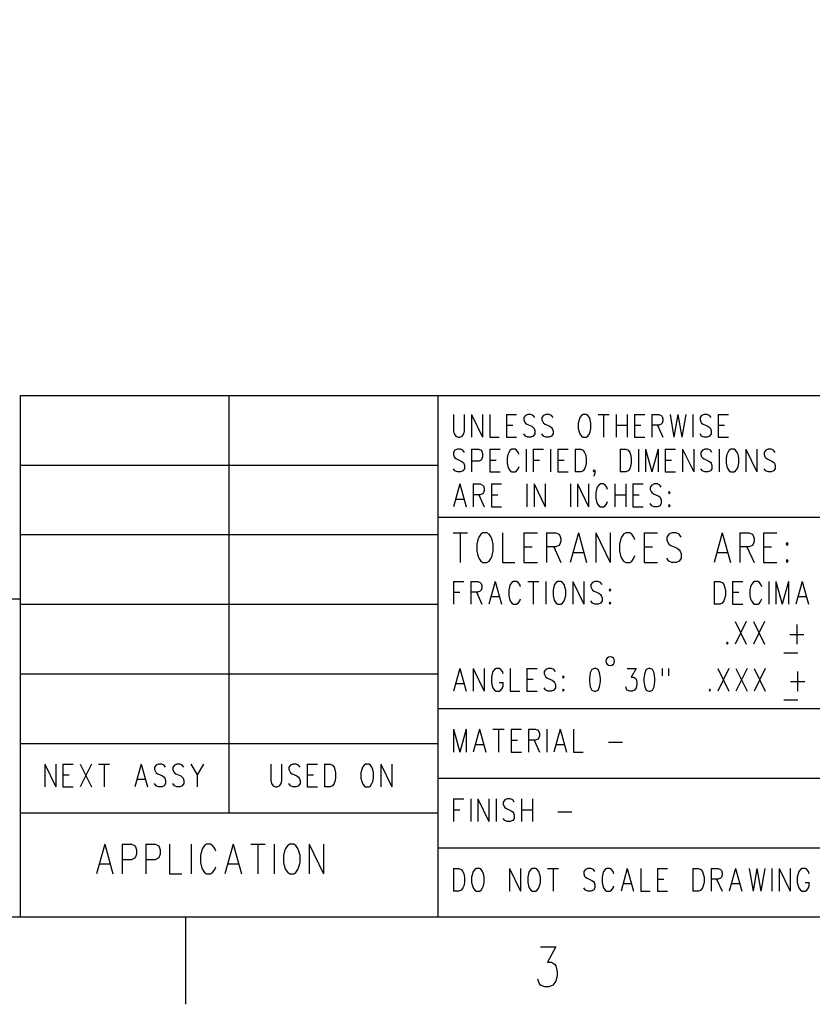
# Model space of a CAD drawing. Extents: x 2 to 38, y 4.3 to 27.6.
# Tile 17 of 25: x 23.5 to 28.3, y 4.3 to 10.3. Entities that reach past the tile are written whole.
import ezdxf

# ---------------------------------------------------------------- set-up
doc = ezdxf.new("R2010")
doc.units = 0
doc.layers.add('assy_t', color=3, linetype='CONTINUOUS')

msp = doc.modelspace()

# ---------------------------------------------------------------- linework, layer by layer
at = {"layer": 'assy_t', "color": 3}
for points in [[(2.54174, 4.85581), (2.54174, 27.07542), (37.45826, 27.07542), (37.45826, 4.85581), (2.54174, 4.85581)], [(23.49165, 4.85581), (23.49165, 8.03004), (37.45826, 8.03004)], [(24.76134, 5.49065), (24.76134, 8.03004)], [(26.03104, 8.03004), (26.03104, 4.85581)], [(26.12626, 7.91497), (26.12626, 7.81578), (26.13107, 7.79594), (26.14069, 7.78271), (26.15512, 7.7761), (26.16474, 7.7761), (26.17917, 7.78271), (26.18879, 7.79594), (26.1936, 7.81578), (26.1936, 7.91497)], [(26.23688, 7.91497), (26.23688, 7.7761)], [(26.23688, 7.91497), (26.30421, 7.7761)], [(26.30421, 7.91497), (26.30421, 7.7761)], [(26.3475, 7.91497), (26.3475, 7.7761), (26.40521, 7.7761)], [(26.4485, 7.91497), (26.4485, 7.7761)], [(26.4485, 7.91497), (26.51102, 7.91497)], [(26.62164, 7.89513), (26.61202, 7.90836), (26.59759, 7.91497), (26.57835, 7.91497), (26.56392, 7.90836), (26.5543, 7.89513), (26.5543, 7.88191), (26.55911, 7.86868), (26.56392, 7.86207), (26.57354, 7.85545)], [(26.73225, 7.89513), (26.72263, 7.90836), (26.70821, 7.91497), (26.68897, 7.91497), (26.67454, 7.90836), (26.66492, 7.89513), (26.66492, 7.88191), (26.66973, 7.86868), (26.67454, 7.86207), (26.68416, 7.85545)], [(26.91501, 7.91497), (26.90539, 7.90836), (26.89577, 7.89513), (26.89096, 7.88191), (26.88616, 7.86207), (26.88616, 7.829), (26.89096, 7.80916), (26.89577, 7.79594), (26.90539, 7.78271), (26.91501, 7.7761), (26.93425, 7.7761), (26.94387, 7.78271), (26.95349, 7.79594), (26.9583, 7.80916), (26.96311, 7.829), (26.96311, 7.86207), (26.9583, 7.88191), (26.95349, 7.89513), (26.94387, 7.90836), (26.93425, 7.91497), (26.91501, 7.91497)], [(27.00639, 7.91497), (27.07372, 7.91497)], [(27.04006, 7.91497), (27.04006, 7.7761)], [(27.11701, 7.91497), (27.11701, 7.7761)], [(27.18434, 7.91497), (27.18434, 7.7761)], [(27.22763, 7.91497), (27.22763, 7.7761)], [(27.22763, 7.91497), (27.29015, 7.91497)], [(27.33343, 7.91497), (27.33343, 7.7761)], [(27.33343, 7.91497), (27.37672, 7.91497), (27.39115, 7.90836), (27.39596, 7.90175), (27.40077, 7.88852), (27.40077, 7.87529), (27.39596, 7.86207), (27.39115, 7.85545)], [(27.44405, 7.91497), (27.4681, 7.7761)], [(27.49214, 7.91497), (27.4681, 7.7761)], [(27.49214, 7.91497), (27.51619, 7.7761)], [(27.54024, 7.91497), (27.51619, 7.7761)], [(27.58352, 7.91497), (27.58352, 7.7761)], [(27.69414, 7.89513), (27.68452, 7.90836), (27.67009, 7.91497), (27.65086, 7.91497), (27.63643, 7.90836), (27.62681, 7.89513), (27.62681, 7.88191), (27.63162, 7.86868), (27.63643, 7.86207), (27.64605, 7.85545)], [(27.73743, 7.91497), (27.73743, 7.7761)], [(27.73743, 7.91497), (27.79995, 7.91497)], [(26.4485, 7.84884), (26.48697, 7.84884)], [(26.57354, 7.85545), (26.6024, 7.84223), (26.61202, 7.83562), (26.61683, 7.829), (26.62164, 7.81578), (26.62164, 7.79594), (26.61202, 7.78271), (26.59759, 7.7761), (26.57835, 7.7761), (26.56392, 7.78271), (26.5543, 7.79594)], [(26.68416, 7.85545), (26.71302, 7.84223), (26.72263, 7.83562), (26.72744, 7.829), (26.73225, 7.81578), (26.73225, 7.79594), (26.72263, 7.78271), (26.70821, 7.7761), (26.68897, 7.7761), (26.67454, 7.78271), (26.66492, 7.79594)], [(27.11701, 7.84884), (27.18434, 7.84884)], [(27.22763, 7.84884), (27.2661, 7.84884)], [(27.39115, 7.85545), (27.37672, 7.84884), (27.33343, 7.84884)], [(27.3671, 7.84884), (27.40077, 7.7761)], [(27.64605, 7.85545), (27.6749, 7.84223), (27.68452, 7.83562), (27.68933, 7.829), (27.69414, 7.81578), (27.69414, 7.79594), (27.68452, 7.78271), (27.67009, 7.7761), (27.65086, 7.7761), (27.63643, 7.78271), (27.62681, 7.79594)], [(27.73743, 7.84884), (27.7759, 7.84884)], [(26.4485, 7.7761), (26.51102, 7.7761)], [(27.22763, 7.7761), (27.29015, 7.7761)], [(27.73743, 7.7761), (27.79995, 7.7761)], [(26.1936, 7.68352), (26.18398, 7.69674), (26.16955, 7.70336), (26.15031, 7.70336), (26.13588, 7.69674), (26.12626, 7.68352), (26.12626, 7.67029), (26.13107, 7.65707), (26.13588, 7.65045), (26.1455, 7.64384), (26.17436, 7.63061), (26.18398, 7.624), (26.18879, 7.61739), (26.1936, 7.60416), (26.1936, 7.58432), (26.18398, 7.5711), (26.16955, 7.56448), (26.15031, 7.56448), (26.13588, 7.5711), (26.12626, 7.58432)], [(26.23688, 7.70336), (26.23688, 7.56448)], [(26.23688, 7.70336), (26.28017, 7.70336), (26.29459, 7.69674), (26.2994, 7.69013), (26.30421, 7.6769), (26.30421, 7.65707), (26.2994, 7.64384), (26.29459, 7.63723), (26.28017, 7.63061), (26.23688, 7.63061)], [(26.3475, 7.70336), (26.3475, 7.56448)], [(26.3475, 7.70336), (26.41002, 7.70336)], [(26.52545, 7.67029), (26.52064, 7.68352), (26.51102, 7.69674), (26.5014, 7.70336), (26.48216, 7.70336), (26.47254, 7.69674), (26.46292, 7.68352), (26.45812, 7.67029), (26.45331, 7.65045), (26.45331, 7.61739), (26.45812, 7.59755), (26.46292, 7.58432), (26.47254, 7.5711), (26.48216, 7.56448), (26.5014, 7.56448), (26.51102, 7.5711), (26.52064, 7.58432), (26.52545, 7.59755)], [(26.56873, 7.70336), (26.56873, 7.56448)], [(26.61202, 7.70336), (26.61202, 7.56448)], [(26.61202, 7.70336), (26.67454, 7.70336)], [(26.71782, 7.70336), (26.71782, 7.56448)], [(26.76111, 7.70336), (26.76111, 7.56448)], [(26.76111, 7.70336), (26.82363, 7.70336)], [(26.86692, 7.70336), (26.86692, 7.56448)], [(26.86692, 7.70336), (26.90058, 7.70336), (26.91501, 7.69674), (26.92463, 7.68352), (26.92944, 7.67029), (26.93425, 7.65045), (26.93425, 7.61739), (26.92944, 7.59755), (26.92463, 7.58432), (26.91501, 7.5711), (26.90058, 7.56448), (26.86692, 7.56448)], [(27.14106, 7.70336), (27.14106, 7.56448)], [(27.14106, 7.70336), (27.17472, 7.70336), (27.18915, 7.69674), (27.19877, 7.68352), (27.20358, 7.67029), (27.20839, 7.65045), (27.20839, 7.61739), (27.20358, 7.59755), (27.19877, 7.58432), (27.18915, 7.5711), (27.17472, 7.56448), (27.14106, 7.56448)], [(27.25167, 7.70336), (27.25167, 7.56448)], [(27.29496, 7.70336), (27.29496, 7.56448)], [(27.29496, 7.70336), (27.33343, 7.56448)], [(27.37191, 7.70336), (27.33343, 7.56448)], [(27.37191, 7.70336), (27.37191, 7.56448)], [(27.41519, 7.70336), (27.41519, 7.56448)], [(27.41519, 7.70336), (27.47772, 7.70336)], [(27.521, 7.70336), (27.521, 7.56448)], [(27.521, 7.70336), (27.58833, 7.56448)], [(27.58833, 7.70336), (27.58833, 7.56448)], [(27.69895, 7.68352), (27.68933, 7.69674), (27.6749, 7.70336), (27.65567, 7.70336), (27.64124, 7.69674), (27.63162, 7.68352), (27.63162, 7.67029), (27.63643, 7.65707), (27.64124, 7.65045), (27.65086, 7.64384), (27.67971, 7.63061), (27.68933, 7.624), (27.69414, 7.61739), (27.69895, 7.60416), (27.69895, 7.58432), (27.68933, 7.5711), (27.6749, 7.56448), (27.65567, 7.56448), (27.64124, 7.5711), (27.63162, 7.58432)], [(27.74224, 7.70336), (27.74224, 7.56448)], [(27.81438, 7.70336), (27.80476, 7.69674), (27.79514, 7.68352), (27.79033, 7.67029), (27.78552, 7.65045), (27.78552, 7.61739), (27.79033, 7.59755), (27.79514, 7.58432), (27.80476, 7.5711), (27.81438, 7.56448), (27.83361, 7.56448), (27.84323, 7.5711), (27.85285, 7.58432), (27.85766, 7.59755), (27.86247, 7.61739), (27.86247, 7.65045), (27.85766, 7.67029), (27.85285, 7.68352), (27.84323, 7.69674), (27.83361, 7.70336), (27.81438, 7.70336)], [(27.90576, 7.70336), (27.90576, 7.56448)], [(27.90576, 7.70336), (27.97309, 7.56448)], [(27.97309, 7.70336), (27.97309, 7.56448)], [(28.08371, 7.68352), (28.07409, 7.69674), (28.05966, 7.70336), (28.04042, 7.70336), (28.02599, 7.69674), (28.01637, 7.68352), (28.01637, 7.67029), (28.02118, 7.65707), (28.02599, 7.65045), (28.03561, 7.64384), (28.06447, 7.63061), (28.07409, 7.624), (28.0789, 7.61739), (28.08371, 7.60416), (28.08371, 7.58432), (28.07409, 7.5711), (28.05966, 7.56448), (28.04042, 7.56448), (28.02599, 7.5711), (28.01637, 7.58432)], [(23.49165, 7.60681), (26.03104, 7.60681)], [(26.3475, 7.63723), (26.38597, 7.63723)], [(26.61202, 7.63723), (26.65049, 7.63723)], [(26.76111, 7.63723), (26.79959, 7.63723)], [(27.41519, 7.63723), (27.45367, 7.63723)], [(26.3475, 7.56448), (26.41002, 7.56448)], [(26.76111, 7.56448), (26.82363, 7.56448)], [(26.98715, 7.5711), (26.98234, 7.56448), (26.97753, 7.5711), (26.98234, 7.57771), (26.98715, 7.5711), (26.98715, 7.55787), (26.98234, 7.54464), (26.97753, 7.53803)], [(27.41519, 7.56448), (27.47772, 7.56448)], [(26.16474, 7.49174), (26.12626, 7.35287)], [(26.16474, 7.49174), (26.20321, 7.35287)], [(26.2465, 7.49174), (26.2465, 7.35287)], [(26.2465, 7.49174), (26.28978, 7.49174), (26.30421, 7.48513), (26.30902, 7.47852), (26.31383, 7.46529), (26.31383, 7.45206), (26.30902, 7.43884), (26.30421, 7.43222), (26.28978, 7.42561), (26.2465, 7.42561)], [(26.35712, 7.49174), (26.35712, 7.35287)], [(26.35712, 7.49174), (26.41964, 7.49174)], [(26.57354, 7.49174), (26.57354, 7.35287)], [(26.61683, 7.49174), (26.61683, 7.35287)], [(26.61683, 7.49174), (26.68416, 7.35287)], [(26.68416, 7.49174), (26.68416, 7.35287)], [(26.83806, 7.49174), (26.83806, 7.35287)], [(26.88135, 7.49174), (26.88135, 7.35287)], [(26.88135, 7.49174), (26.94868, 7.35287)], [(26.94868, 7.49174), (26.94868, 7.35287)], [(27.0593, 7.4719), (27.04968, 7.48513), (27.04006, 7.49174), (27.02082, 7.49174), (27.0112, 7.48513), (27.00158, 7.4719), (26.99677, 7.45868), (26.99196, 7.43884), (26.99196, 7.40577), (26.99677, 7.38593), (27.00158, 7.37271), (27.0112, 7.35948), (27.02082, 7.35287), (27.04006, 7.35287), (27.04968, 7.35948), (27.0593, 7.37271)], [(27.10739, 7.49174), (27.10739, 7.35287)], [(27.17472, 7.49174), (27.17472, 7.35287)], [(27.21801, 7.49174), (27.21801, 7.35287)], [(27.21801, 7.49174), (27.28053, 7.49174)], [(27.39115, 7.4719), (27.38153, 7.48513), (27.3671, 7.49174), (27.34786, 7.49174), (27.33343, 7.48513), (27.32381, 7.4719), (27.32381, 7.45868), (27.32862, 7.44545), (27.33343, 7.43884), (27.34305, 7.43222), (27.37191, 7.419), (27.38153, 7.41239), (27.38634, 7.40577), (27.39115, 7.39255), (27.39115, 7.37271), (27.38153, 7.35948), (27.3671, 7.35287), (27.34786, 7.35287), (27.33343, 7.35948), (27.32381, 7.37271)], [(27.0641, 7.45868), (27.0593, 7.4719)], [(27.43924, 7.44545), (27.43443, 7.43884), (27.43924, 7.43222), (27.44405, 7.43884), (27.43924, 7.44545)], [(26.14069, 7.39916), (26.18879, 7.39916)], [(26.28017, 7.42561), (26.31383, 7.35287)], [(26.35712, 7.42561), (26.39559, 7.42561)], [(27.0593, 7.37271), (27.0641, 7.38593)], [(27.10739, 7.42561), (27.17472, 7.42561)], [(27.21801, 7.42561), (27.25648, 7.42561)], [(26.35712, 7.35287), (26.41964, 7.35287)], [(27.21801, 7.35287), (27.28053, 7.35287)], [(27.43924, 7.36609), (27.43443, 7.35948), (27.43924, 7.35287), (27.44405, 7.35948), (27.43924, 7.36609)], [(26.03104, 7.28938), (28.88784, 7.28938)], [(26.12415, 7.19482), (26.21168, 7.19482)], [(26.16791, 7.19482), (26.16791, 7.01428)], [(26.30546, 7.19482), (26.29296, 7.18622), (26.28045, 7.16903), (26.2742, 7.15183), (26.26795, 7.12604), (26.26795, 7.08306), (26.2742, 7.05727), (26.28045, 7.04007), (26.29296, 7.02288), (26.30546, 7.01428), (26.33047, 7.01428), (26.34298, 7.02288), (26.35548, 7.04007), (26.36173, 7.05727), (26.36799, 7.08306), (26.36799, 7.12604), (26.36173, 7.15183), (26.35548, 7.16903), (26.34298, 7.18622), (26.33047, 7.19482), (26.30546, 7.19482)], [(26.42426, 7.19482), (26.42426, 7.01428), (26.49928, 7.01428)], [(26.55555, 7.19482), (26.55555, 7.01428)], [(26.55555, 7.19482), (26.63683, 7.19482)], [(26.6931, 7.19482), (26.6931, 7.01428)], [(26.6931, 7.19482), (26.74937, 7.19482), (26.76813, 7.18622), (26.77438, 7.17762), (26.78064, 7.16043), (26.78064, 7.14324), (26.77438, 7.12604), (26.76813, 7.11745), (26.74937, 7.10885), (26.6931, 7.10885)], [(26.88692, 7.19482), (26.83691, 7.01428)], [(26.88692, 7.19482), (26.93694, 7.01428)], [(26.99321, 7.19482), (26.99321, 7.01428)], [(26.99321, 7.19482), (27.08075, 7.01428)], [(27.08075, 7.19482), (27.08075, 7.01428)], [(27.2308, 7.15183), (27.22455, 7.16903), (27.21204, 7.18622), (27.19954, 7.19482), (27.17453, 7.19482), (27.16202, 7.18622), (27.14952, 7.16903), (27.14327, 7.15183), (27.13702, 7.12604), (27.13702, 7.08306), (27.14327, 7.05727), (27.14952, 7.04007), (27.16202, 7.02288), (27.17453, 7.01428), (27.19954, 7.01428), (27.21204, 7.02288), (27.22455, 7.04007), (27.2308, 7.05727)], [(27.28707, 7.19482), (27.28707, 7.01428)], [(27.28707, 7.19482), (27.36835, 7.19482)], [(27.51215, 7.16903), (27.49965, 7.18622), (27.48089, 7.19482), (27.45588, 7.19482), (27.43712, 7.18622), (27.42462, 7.16903), (27.42462, 7.15183), (27.43087, 7.13464), (27.43712, 7.12604), (27.44963, 7.11745), (27.48714, 7.10025), (27.49965, 7.09166), (27.5059, 7.08306), (27.51215, 7.06587), (27.51215, 7.04007), (27.49965, 7.02288), (27.48089, 7.01428), (27.45588, 7.01428), (27.43712, 7.02288), (27.42462, 7.04007)], [(27.76224, 7.19482), (27.71222, 7.01428)], [(27.76224, 7.19482), (27.81226, 7.01428)], [(27.86853, 7.19482), (27.86853, 7.01428)], [(27.86853, 7.19482), (27.9248, 7.19482), (27.94356, 7.18622), (27.94981, 7.17762), (27.95606, 7.16043), (27.95606, 7.14324), (27.94981, 7.12604), (27.94356, 7.11745), (27.9248, 7.10885), (27.86853, 7.10885)], [(28.01233, 7.19482), (28.01233, 7.01428)], [(28.01233, 7.19482), (28.09361, 7.19482)], [(23.49165, 7.18358), (26.03104, 7.18358)], [(28.15614, 7.13464), (28.14988, 7.12604), (28.15614, 7.11745), (28.16239, 7.12604), (28.15614, 7.13464)], [(26.55555, 7.10885), (26.60557, 7.10885)], [(26.73687, 7.10885), (26.78064, 7.01428)], [(26.85566, 7.07446), (26.91819, 7.07446)], [(27.28707, 7.10885), (27.33709, 7.10885)], [(27.73098, 7.07446), (27.7935, 7.07446)], [(27.9123, 7.10885), (27.95606, 7.01428)], [(28.01233, 7.10885), (28.06235, 7.10885)], [(26.55555, 7.01428), (26.63683, 7.01428)], [(27.28707, 7.01428), (27.36835, 7.01428)], [(28.01233, 7.01428), (28.09361, 7.01428)], [(28.15614, 7.03148), (28.14988, 7.02288), (28.15614, 7.01428), (28.16239, 7.02288), (28.15614, 7.03148)], [(26.12626, 6.89922), (26.12626, 6.76035)], [(26.12626, 6.89922), (26.18879, 6.89922)], [(26.23207, 6.89922), (26.23207, 6.76035)], [(26.23207, 6.89922), (26.27536, 6.89922), (26.28978, 6.89261), (26.29459, 6.88599), (26.2994, 6.87277), (26.2994, 6.85954), (26.29459, 6.84631), (26.28978, 6.8397), (26.27536, 6.83309), (26.23207, 6.83309)], [(26.38116, 6.89922), (26.34269, 6.76035)], [(26.38116, 6.89922), (26.41964, 6.76035)], [(26.53507, 6.86615), (26.53026, 6.87938), (26.52064, 6.89261), (26.51102, 6.89922), (26.49178, 6.89922), (26.48216, 6.89261), (26.47254, 6.87938), (26.46773, 6.86615), (26.46292, 6.84631), (26.46292, 6.81325), (26.46773, 6.79341), (26.47254, 6.78018), (26.48216, 6.76696), (26.49178, 6.76035), (26.51102, 6.76035), (26.52064, 6.76696), (26.53026, 6.78018), (26.53507, 6.79341)], [(26.57835, 6.89922), (26.64568, 6.89922)], [(26.61202, 6.89922), (26.61202, 6.76035)], [(26.68897, 6.89922), (26.68897, 6.76035)], [(26.76111, 6.89922), (26.75149, 6.89261), (26.74187, 6.87938), (26.73706, 6.86615), (26.73225, 6.84631), (26.73225, 6.81325), (26.73706, 6.79341), (26.74187, 6.78018), (26.75149, 6.76696), (26.76111, 6.76035), (26.78035, 6.76035), (26.78997, 6.76696), (26.79959, 6.78018), (26.80439, 6.79341), (26.8092, 6.81325), (26.8092, 6.84631), (26.80439, 6.86615), (26.79959, 6.87938), (26.78997, 6.89261), (26.78035, 6.89922), (26.76111, 6.89922)], [(26.85249, 6.89922), (26.85249, 6.76035)], [(26.85249, 6.89922), (26.91982, 6.76035)], [(26.91982, 6.89922), (26.91982, 6.76035)], [(27.03044, 6.87938), (27.02082, 6.89261), (27.00639, 6.89922), (26.98715, 6.89922), (26.97273, 6.89261), (26.96311, 6.87938), (26.96311, 6.86615), (26.96792, 6.85293), (26.97273, 6.84631), (26.98234, 6.8397), (27.0112, 6.82648), (27.02082, 6.81986), (27.02563, 6.81325), (27.03044, 6.80002), (27.03044, 6.78018), (27.02082, 6.76696), (27.00639, 6.76035), (26.98715, 6.76035), (26.97273, 6.76696), (26.96311, 6.78018)], [(27.71338, 6.89922), (27.71338, 6.76035)], [(27.71338, 6.89922), (27.74704, 6.89922), (27.76147, 6.89261), (27.77109, 6.87938), (27.7759, 6.86615), (27.78071, 6.84631), (27.78071, 6.81325), (27.7759, 6.79341), (27.77109, 6.78018), (27.76147, 6.76696), (27.74704, 6.76035), (27.71338, 6.76035)], [(27.824, 6.89922), (27.824, 6.76035)], [(27.824, 6.89922), (27.88652, 6.89922)], [(28.00195, 6.86615), (27.99714, 6.87938), (27.98752, 6.89261), (27.9779, 6.89922), (27.95866, 6.89922), (27.94904, 6.89261), (27.93942, 6.87938), (27.93461, 6.86615), (27.9298, 6.84631), (27.9298, 6.81325), (27.93461, 6.79341), (27.93942, 6.78018), (27.94904, 6.76696), (27.95866, 6.76035), (27.9779, 6.76035), (27.98752, 6.76696), (27.99714, 6.78018), (28.00195, 6.79341)], [(28.04523, 6.89922), (28.04523, 6.76035)], [(28.08852, 6.89922), (28.08852, 6.76035)], [(28.08852, 6.89922), (28.12699, 6.76035)], [(28.16547, 6.89922), (28.12699, 6.76035)], [(28.16547, 6.89922), (28.16547, 6.76035)], [(28.24723, 6.89922), (28.20875, 6.76035)], [(28.24723, 6.89922), (28.2857, 6.76035)], [(26.12626, 6.83309), (26.16474, 6.83309)], [(26.26574, 6.83309), (26.2994, 6.76035)], [(27.07853, 6.85293), (27.07372, 6.84631), (27.07853, 6.8397), (27.08334, 6.84631), (27.07853, 6.85293)], [(27.824, 6.83309), (27.86247, 6.83309)], [(23.49402, 6.79032), (19.89656, 6.79032), (19.89656, 4.88578)], [(26.35712, 6.80664), (26.40521, 6.80664)], [(27.07853, 6.77357), (27.07372, 6.76696), (27.07853, 6.76035), (27.08334, 6.76696), (27.07853, 6.77357)], [(28.22318, 6.80664), (28.27127, 6.80664)], [(23.49165, 6.76035), (26.03104, 6.76035)], [(27.824, 6.76035), (27.88652, 6.76035)], [(27.84035, 6.65586), (27.90768, 6.51699)], [(27.90768, 6.65586), (27.84035, 6.51699)], [(27.95097, 6.65586), (28.0183, 6.51699)], [(28.0183, 6.65586), (27.95097, 6.51699)], [(28.21548, 6.63602), (28.21548, 6.51699)], [(27.79225, 6.53021), (27.78744, 6.5236), (27.79225, 6.51699), (27.79706, 6.5236), (27.79225, 6.53021)], [(28.1722, 6.5765), (28.25877, 6.5765)], [(28.13661, 6.46408), (28.22126, 6.46408)], [(26.16474, 6.37018), (26.12626, 6.23131)], [(26.16474, 6.37018), (26.20321, 6.23131)], [(26.2465, 6.37018), (26.2465, 6.23131)], [(26.2465, 6.37018), (26.31383, 6.23131)], [(26.31383, 6.37018), (26.31383, 6.23131)], [(26.42926, 6.33711), (26.42445, 6.35034), (26.41483, 6.36357), (26.40521, 6.37018), (26.38597, 6.37018), (26.37635, 6.36357), (26.36674, 6.35034), (26.36193, 6.33711)], [(26.47254, 6.37018), (26.47254, 6.23131), (26.53026, 6.23131)], [(26.57354, 6.37018), (26.57354, 6.23131)], [(26.57354, 6.37018), (26.63606, 6.37018)], [(26.74668, 6.35034), (26.73706, 6.36357), (26.72263, 6.37018), (26.7034, 6.37018), (26.68897, 6.36357), (26.67935, 6.35034), (26.67935, 6.33711)], [(26.98234, 6.37018), (26.96792, 6.36357), (26.9583, 6.34373), (26.95349, 6.31066), (26.95349, 6.29082), (26.9583, 6.25776), (26.96792, 6.23792), (26.98234, 6.23131), (26.99196, 6.23131), (27.00639, 6.23792), (27.01601, 6.25776), (27.02082, 6.29082), (27.02082, 6.31066), (27.01601, 6.34373), (27.00639, 6.36357), (26.99196, 6.37018), (26.98234, 6.37018)], [(27.18434, 6.37018), (27.23724, 6.37018), (27.20839, 6.31728), (27.22282, 6.31728), (27.23243, 6.31066), (27.23724, 6.30405), (27.24205, 6.28421), (27.24205, 6.27099), (27.23724, 6.25115), (27.22763, 6.23792), (27.2132, 6.23131), (27.19877, 6.23131), (27.18434, 6.23792), (27.17953, 6.24453), (27.17472, 6.25776)], [(27.3142, 6.37018), (27.29977, 6.36357), (27.29015, 6.34373), (27.28534, 6.31066), (27.28534, 6.29082), (27.29015, 6.25776), (27.29977, 6.23792), (27.3142, 6.23131), (27.32381, 6.23131), (27.33824, 6.23792), (27.34786, 6.25776), (27.35267, 6.29082), (27.35267, 6.31066), (27.34786, 6.34373), (27.33824, 6.36357), (27.32381, 6.37018), (27.3142, 6.37018)], [(27.39596, 6.37018), (27.39596, 6.32389)], [(27.43443, 6.37018), (27.43443, 6.32389)], [(27.73454, 6.37018), (27.80187, 6.23131)], [(27.80187, 6.37018), (27.73454, 6.23131)], [(27.84516, 6.37018), (27.91249, 6.23131)], [(27.91249, 6.37018), (27.84516, 6.23131)], [(27.95577, 6.37018), (28.02311, 6.23131)], [(28.02311, 6.37018), (27.95577, 6.23131)], [(28.22029, 6.35034), (28.22029, 6.23131)], [(23.49165, 6.33711), (26.03104, 6.33711)], [(26.36193, 6.33711), (26.35712, 6.31728), (26.35712, 6.28421), (26.36193, 6.26437), (26.36674, 6.25115), (26.37635, 6.23792), (26.38597, 6.23131), (26.40521, 6.23131), (26.41483, 6.23792), (26.42445, 6.25115), (26.42926, 6.26437), (26.42926, 6.28421)], [(26.57354, 6.30405), (26.61202, 6.30405)], [(26.67935, 6.33711), (26.68416, 6.32389), (26.68897, 6.31728), (26.69859, 6.31066), (26.72744, 6.29744), (26.73706, 6.29082), (26.74187, 6.28421), (26.74668, 6.27099), (26.74668, 6.25115), (26.73706, 6.23792), (26.72263, 6.23131), (26.7034, 6.23131), (26.68897, 6.23792), (26.67935, 6.25115)], [(26.79478, 6.32389), (26.78997, 6.31728), (26.79478, 6.31066), (26.79959, 6.31728), (26.79478, 6.32389)], [(28.17701, 6.29082), (28.26358, 6.29082)], [(26.14069, 6.2776), (26.18879, 6.2776)], [(26.40521, 6.28421), (26.42926, 6.28421)], [(26.57354, 6.23131), (26.63606, 6.23131)], [(26.79478, 6.24453), (26.78997, 6.23792), (26.79478, 6.23131), (26.79959, 6.23792), (26.79478, 6.24453)], [(27.68645, 6.24453), (27.68164, 6.23792), (27.68645, 6.23131), (27.69126, 6.23792), (27.68645, 6.24453)], [(28.13661, 6.1784), (28.22126, 6.1784)], [(26.03104, 6.1255), (28.88784, 6.1255)], [(26.12626, 5.99985), (26.12626, 5.86098)], [(26.12626, 5.99985), (26.16474, 5.86098)], [(26.20321, 5.99985), (26.16474, 5.86098)], [(26.20321, 5.99985), (26.20321, 5.86098)], [(26.28498, 5.99985), (26.2465, 5.86098)], [(26.28498, 5.99985), (26.32345, 5.86098)], [(26.36674, 5.99985), (26.43407, 5.99985)], [(26.4004, 5.99985), (26.4004, 5.86098)], [(26.47735, 5.99985), (26.47735, 5.86098)], [(26.47735, 5.99985), (26.53988, 5.99985)], [(26.58316, 5.99985), (26.58316, 5.86098)], [(26.58316, 5.99985), (26.62645, 5.99985), (26.64087, 5.99324), (26.64568, 5.98663), (26.65049, 5.9734), (26.65049, 5.96018), (26.64568, 5.94695), (26.64087, 5.94034), (26.62645, 5.93372), (26.58316, 5.93372)], [(26.69378, 5.99985), (26.69378, 5.86098)], [(26.77554, 5.99985), (26.73706, 5.86098)], [(26.77554, 5.99985), (26.81401, 5.86098)], [(26.8573, 5.99985), (26.8573, 5.86098), (26.91501, 5.86098)], [(26.47735, 5.93372), (26.51583, 5.93372)], [(26.61683, 5.93372), (26.65049, 5.86098)], [(23.49165, 5.91388), (26.03104, 5.91388)], [(26.26093, 5.90727), (26.30902, 5.90727)], [(26.75149, 5.90727), (26.79959, 5.90727)], [(27.06891, 5.9205), (27.15548, 5.9205)], [(26.47735, 5.86098), (26.53988, 5.86098)], [(23.63978, 5.78824), (23.63978, 5.64937)], [(23.63978, 5.78824), (23.70712, 5.64937)], [(23.70712, 5.78824), (23.70712, 5.64937)], [(23.7504, 5.78824), (23.7504, 5.64937)], [(23.7504, 5.78824), (23.81292, 5.78824)], [(23.85621, 5.78824), (23.92354, 5.64937)], [(23.92354, 5.78824), (23.85621, 5.64937)], [(23.96683, 5.78824), (24.03416, 5.78824)], [(24.00049, 5.78824), (24.00049, 5.64937)], [(24.22654, 5.78824), (24.18806, 5.64937)], [(24.22654, 5.78824), (24.26501, 5.64937)], [(24.37563, 5.7684), (24.36601, 5.78162), (24.35158, 5.78824), (24.33234, 5.78824), (24.31791, 5.78162), (24.3083, 5.7684), (24.3083, 5.75517), (24.31311, 5.74195), (24.31791, 5.73533), (24.32753, 5.72872), (24.35639, 5.71549), (24.36601, 5.70888), (24.37082, 5.70227), (24.37563, 5.68904), (24.37563, 5.6692), (24.36601, 5.65598), (24.35158, 5.64937), (24.33234, 5.64937), (24.31791, 5.65598), (24.3083, 5.6692)], [(24.48624, 5.7684), (24.47663, 5.78162), (24.4622, 5.78824), (24.44296, 5.78824), (24.42853, 5.78162), (24.41891, 5.7684), (24.41891, 5.75517), (24.42372, 5.74195), (24.42853, 5.73533), (24.43815, 5.72872), (24.46701, 5.71549), (24.47663, 5.70888), (24.48144, 5.70227), (24.48624, 5.68904)], [(24.52953, 5.78824), (24.56801, 5.72211), (24.56801, 5.64937)], [(24.60648, 5.78824), (24.56801, 5.72211)], [(25.01528, 5.78824), (25.01528, 5.68904), (25.02009, 5.6692), (25.02971, 5.65598), (25.04414, 5.64937), (25.05376, 5.64937), (25.06819, 5.65598), (25.07781, 5.6692), (25.08262, 5.68904), (25.08262, 5.78824)], [(25.19323, 5.7684), (25.18361, 5.78162), (25.16919, 5.78824), (25.14995, 5.78824), (25.13552, 5.78162), (25.1259, 5.7684), (25.1259, 5.75517), (25.13071, 5.74195), (25.13552, 5.73533), (25.14514, 5.72872), (25.17399, 5.71549), (25.18361, 5.70888), (25.18842, 5.70227), (25.19323, 5.68904), (25.19323, 5.6692), (25.18361, 5.65598), (25.16919, 5.64937), (25.14995, 5.64937), (25.13552, 5.65598), (25.1259, 5.6692)], [(25.23652, 5.78824), (25.23652, 5.64937)], [(25.23652, 5.78824), (25.29904, 5.78824)], [(25.34233, 5.78824), (25.34233, 5.64937)], [(25.34233, 5.78824), (25.37599, 5.78824), (25.39042, 5.78162), (25.40004, 5.7684), (25.40485, 5.75517), (25.40966, 5.73533), (25.40966, 5.70227), (25.40485, 5.68243), (25.40004, 5.6692), (25.39042, 5.65598), (25.37599, 5.64937), (25.34233, 5.64937)], [(25.59242, 5.78824), (25.5828, 5.78162), (25.57318, 5.7684), (25.56837, 5.75517), (25.56356, 5.73533), (25.56356, 5.70227), (25.56837, 5.68243), (25.57318, 5.6692), (25.5828, 5.65598), (25.59242, 5.64937), (25.61165, 5.64937), (25.62127, 5.65598), (25.63089, 5.6692), (25.6357, 5.68243), (25.64051, 5.70227), (25.64051, 5.73533), (25.6357, 5.75517), (25.63089, 5.7684), (25.62127, 5.78162), (25.61165, 5.78824), (25.59242, 5.78824)], [(25.6838, 5.78824), (25.6838, 5.64937)], [(25.6838, 5.78824), (25.75113, 5.64937)], [(25.75113, 5.78824), (25.75113, 5.64937)], [(23.7504, 5.72211), (23.78888, 5.72211)], [(24.20249, 5.69566), (24.25058, 5.69566)], [(25.23652, 5.72211), (25.27499, 5.72211)], [(26.03104, 5.70227), (28.88784, 5.70227)], [(23.7504, 5.64937), (23.81292, 5.64937)], [(24.48624, 5.6692), (24.47663, 5.65598), (24.4622, 5.64937), (24.44296, 5.64937), (24.42853, 5.65598), (24.41891, 5.6692)], [(24.48624, 5.68904), (24.48624, 5.6692)], [(25.23652, 5.64937), (25.29904, 5.64937)], [(26.12626, 5.57662), (26.12626, 5.43775)], [(26.12626, 5.57662), (26.18879, 5.57662)], [(26.23207, 5.57662), (26.23207, 5.43775)], [(26.27536, 5.57662), (26.27536, 5.43775)], [(26.27536, 5.57662), (26.34269, 5.43775)], [(26.34269, 5.57662), (26.34269, 5.43775)], [(26.38597, 5.57662), (26.38597, 5.43775)], [(26.49659, 5.55678), (26.48697, 5.57001), (26.47254, 5.57662), (26.45331, 5.57662), (26.43888, 5.57001), (26.42926, 5.55678), (26.42926, 5.54356), (26.43407, 5.53033), (26.43888, 5.52372), (26.4485, 5.51711), (26.47735, 5.50388), (26.48697, 5.49727), (26.49178, 5.49065), (26.49659, 5.47743), (26.49659, 5.45759), (26.48697, 5.44436), (26.47254, 5.43775), (26.45331, 5.43775), (26.43888, 5.44436), (26.42926, 5.45759)], [(26.53988, 5.57662), (26.53988, 5.43775)], [(26.60721, 5.57662), (26.60721, 5.43775)], [(26.12626, 5.51049), (26.16474, 5.51049)], [(26.53988, 5.51049), (26.60721, 5.51049)], [(23.49165, 5.49065), (26.03104, 5.49065)], [(26.76111, 5.49727), (26.84768, 5.49727)], [(24.00511, 5.30086), (23.95509, 5.12033)], [(24.00511, 5.30086), (24.05513, 5.12033)], [(24.1114, 5.30086), (24.1114, 5.12033)], [(24.1114, 5.30086), (24.16767, 5.30086), (24.18642, 5.29226), (24.19268, 5.28367), (24.19893, 5.26647), (24.19893, 5.24068), (24.19268, 5.22349), (24.18642, 5.21489), (24.16767, 5.2063), (24.1114, 5.2063)], [(24.2552, 5.30086), (24.2552, 5.12033)], [(24.2552, 5.30086), (24.31147, 5.30086), (24.33023, 5.29226), (24.33648, 5.28367), (24.34273, 5.26647), (24.34273, 5.24068), (24.33648, 5.22349), (24.33023, 5.21489), (24.31147, 5.2063), (24.2552, 5.2063)], [(24.399, 5.30086), (24.399, 5.12033), (24.47403, 5.12033)], [(24.5303, 5.30086), (24.5303, 5.12033)], [(24.68035, 5.25788), (24.6741, 5.27507), (24.6616, 5.29226), (24.64909, 5.30086), (24.62408, 5.30086), (24.61158, 5.29226), (24.59907, 5.27507), (24.59282, 5.25788), (24.58657, 5.23209), (24.58657, 5.1891), (24.59282, 5.16331), (24.59907, 5.14612), (24.61158, 5.12892), (24.62408, 5.12033), (24.64909, 5.12033), (24.6616, 5.12892), (24.6741, 5.14612), (24.68035, 5.16331)], [(24.78664, 5.30086), (24.73662, 5.12033)], [(24.78664, 5.30086), (24.83666, 5.12033)], [(24.89293, 5.30086), (24.98046, 5.30086)], [(24.9367, 5.30086), (24.9367, 5.12033)], [(25.03673, 5.30086), (25.03673, 5.12033)], [(25.13052, 5.30086), (25.11801, 5.29226), (25.10551, 5.27507), (25.09926, 5.25788), (25.093, 5.23209), (25.093, 5.1891), (25.09926, 5.16331), (25.10551, 5.14612), (25.11801, 5.12892), (25.13052, 5.12033), (25.15553, 5.12033), (25.16803, 5.12892), (25.18054, 5.14612), (25.18679, 5.16331), (25.19304, 5.1891), (25.19304, 5.23209), (25.18679, 5.25788), (25.18054, 5.27507), (25.16803, 5.29226), (25.15553, 5.30086), (25.13052, 5.30086)], [(25.24931, 5.30086), (25.24931, 5.12033)], [(25.24931, 5.30086), (25.33684, 5.12033)], [(25.33684, 5.30086), (25.33684, 5.12033)], [(26.03104, 5.27904), (28.88784, 5.27904)], [(23.97385, 5.1805), (24.03637, 5.1805)], [(24.75538, 5.1805), (24.8179, 5.1805)], [(26.12626, 5.15339), (26.12626, 5.01452)], [(26.12626, 5.15339), (26.15993, 5.15339), (26.17436, 5.14678), (26.18398, 5.13355), (26.18879, 5.12033), (26.1936, 5.10049), (26.1936, 5.06742), (26.18879, 5.04758), (26.18398, 5.03436), (26.17436, 5.02113), (26.15993, 5.01452), (26.12626, 5.01452)], [(26.26574, 5.15339), (26.25612, 5.14678), (26.2465, 5.13355), (26.24169, 5.12033), (26.23688, 5.10049), (26.23688, 5.06742), (26.24169, 5.04758), (26.2465, 5.03436), (26.25612, 5.02113), (26.26574, 5.01452), (26.28498, 5.01452), (26.29459, 5.02113), (26.30421, 5.03436), (26.30902, 5.04758), (26.31383, 5.06742), (26.31383, 5.10049), (26.30902, 5.12033), (26.30421, 5.13355), (26.29459, 5.14678), (26.28498, 5.15339), (26.26574, 5.15339)], [(26.46773, 5.15339), (26.46773, 5.01452)], [(26.46773, 5.15339), (26.53507, 5.01452)], [(26.53507, 5.15339), (26.53507, 5.01452)], [(26.60721, 5.15339), (26.59759, 5.14678), (26.58797, 5.13355), (26.58316, 5.12033), (26.57835, 5.10049), (26.57835, 5.06742), (26.58316, 5.04758), (26.58797, 5.03436), (26.59759, 5.02113), (26.60721, 5.01452), (26.62645, 5.01452), (26.63606, 5.02113), (26.64568, 5.03436), (26.65049, 5.04758), (26.6553, 5.06742), (26.6553, 5.10049), (26.65049, 5.12033), (26.64568, 5.13355), (26.63606, 5.14678), (26.62645, 5.15339), (26.60721, 5.15339)], [(26.69859, 5.15339), (26.76592, 5.15339)], [(26.73225, 5.15339), (26.73225, 5.01452)], [(26.98715, 5.13355), (26.97753, 5.14678), (26.96311, 5.15339), (26.94387, 5.15339), (26.92944, 5.14678), (26.91982, 5.13355), (26.91982, 5.12033), (26.92463, 5.1071), (26.92944, 5.10049), (26.93906, 5.09387), (26.96792, 5.08065), (26.97753, 5.07404), (26.98234, 5.06742), (26.98715, 5.0542), (26.98715, 5.03436), (26.97753, 5.02113), (26.96311, 5.01452), (26.94387, 5.01452), (26.92944, 5.02113), (26.91982, 5.03436)], [(27.0593, 5.15339), (27.04968, 5.14678), (27.04006, 5.13355), (27.03525, 5.12033), (27.03044, 5.10049), (27.03044, 5.06742), (27.03525, 5.04758), (27.04006, 5.03436), (27.04968, 5.02113), (27.0593, 5.01452)], [(27.10258, 5.12033), (27.09777, 5.13355), (27.08815, 5.14678), (27.07853, 5.15339), (27.0593, 5.15339)], [(27.18434, 5.15339), (27.14586, 5.01452)], [(27.18434, 5.15339), (27.22282, 5.01452)], [(27.2661, 5.15339), (27.2661, 5.01452), (27.32381, 5.01452)], [(27.3671, 5.15339), (27.3671, 5.01452)], [(27.3671, 5.15339), (27.42962, 5.15339)], [(27.58352, 5.15339), (27.58352, 5.01452)], [(27.58352, 5.15339), (27.61719, 5.15339), (27.63162, 5.14678), (27.64124, 5.13355), (27.64605, 5.12033), (27.65086, 5.10049), (27.65086, 5.06742), (27.64605, 5.04758), (27.64124, 5.03436), (27.63162, 5.02113), (27.61719, 5.01452), (27.58352, 5.01452)], [(27.69414, 5.15339), (27.69414, 5.01452)], [(27.69414, 5.15339), (27.73743, 5.15339), (27.75185, 5.14678), (27.75666, 5.14017), (27.76147, 5.12694), (27.76147, 5.11371), (27.75666, 5.10049), (27.75185, 5.09387), (27.73743, 5.08726), (27.69414, 5.08726)], [(27.84323, 5.15339), (27.80476, 5.01452)], [(27.84323, 5.15339), (27.88171, 5.01452)], [(27.92499, 5.15339), (27.94904, 5.01452)], [(27.97309, 5.15339), (27.94904, 5.01452)], [(27.97309, 5.15339), (27.99714, 5.01452)], [(28.02118, 5.15339), (27.99714, 5.01452)], [(28.06447, 5.15339), (28.06447, 5.01452)], [(28.10775, 5.15339), (28.10775, 5.01452)], [(28.10775, 5.15339), (28.17508, 5.01452)], [(28.17508, 5.15339), (28.17508, 5.01452)], [(28.29051, 5.12033), (28.2857, 5.13355), (28.27608, 5.14678), (28.26646, 5.15339), (28.24723, 5.15339), (28.23761, 5.14678), (28.22799, 5.13355), (28.22318, 5.12033), (28.21837, 5.10049), (28.21837, 5.06742), (28.22318, 5.04758), (28.22799, 5.03436), (28.23761, 5.02113), (28.24723, 5.01452), (28.26646, 5.01452), (28.27608, 5.02113), (28.2857, 5.03436), (28.29051, 5.04758), (28.29051, 5.06742)], [(27.0593, 5.01452), (27.07853, 5.01452), (27.08815, 5.02113), (27.09777, 5.03436), (27.10258, 5.04758)], [(27.16029, 5.06081), (27.20839, 5.06081)], [(27.3671, 5.08726), (27.40557, 5.08726)], [(27.72781, 5.08726), (27.76147, 5.01452)], [(27.81919, 5.06081), (27.86728, 5.06081)], [(28.26646, 5.06742), (28.29051, 5.06742)], [(27.3671, 5.01452), (27.42962, 5.01452)], [(24.49683, 4.85581), (24.49683, 4.32677)], [(26.65626, 4.6756), (26.74885, 4.6756), (26.69835, 4.58302), (26.7236, 4.58302), (26.74043, 4.57145), (26.74885, 4.55988), (26.75726, 4.52516), (26.75726, 4.50201), (26.74885, 4.4673), (26.73201, 4.44415), (26.70676, 4.43258), (26.68151, 4.43258), (26.65626, 4.44415), (26.64785, 4.45572), (26.63943, 4.47887)]]:
    msp.add_lwpolyline(points, dxfattribs=at)
msp.add_lwpolyline([(27.10704, 6.41433), (27.10704, 6.41433), (27.10704, 6.41433, 1), (27.05414, 6.41433), (27.05414, 6.41433), (27.05414, 6.41433, 1), (27.10704, 6.41433), (27.10704, 6.41433)], format="xyb", dxfattribs=at)

doc.saveas('drawing.dxf')
